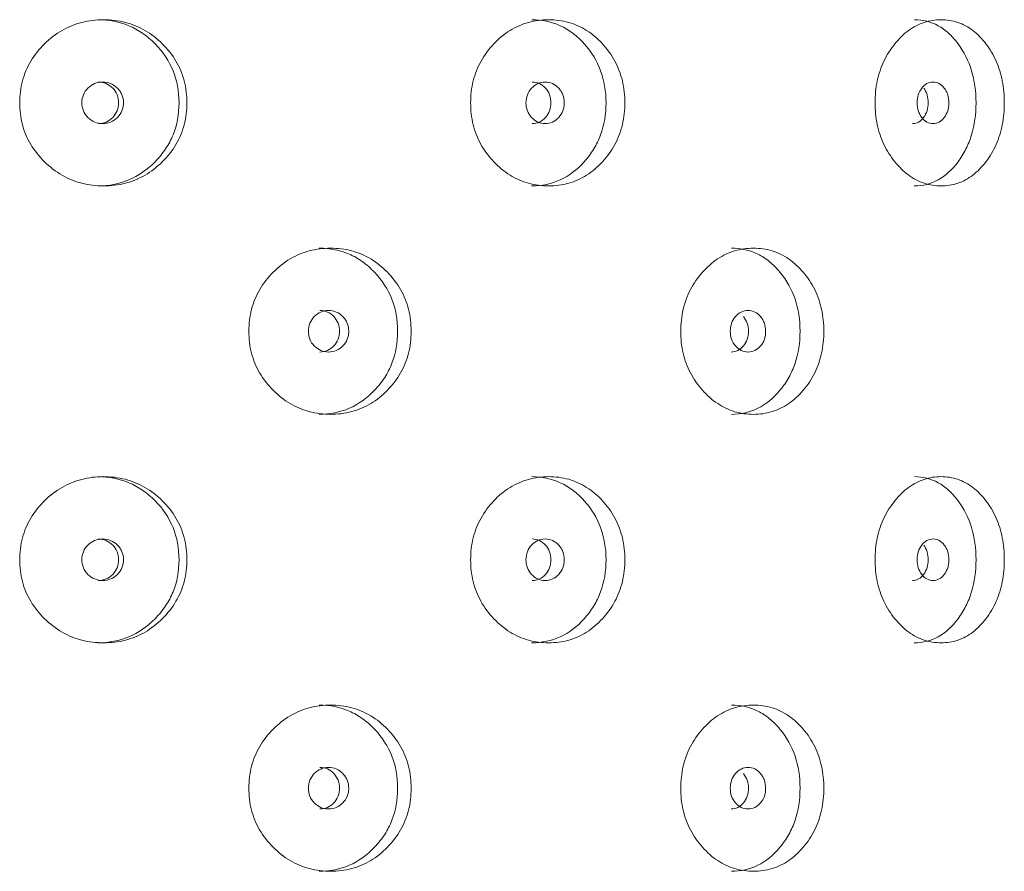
# Model space of a CAD drawing. Header units: millimetres. Extents: x 4 to 1188, y 1 to 840.
# Tile 34 of 256: x 117.87 to 124.2, y 400.48 to 405.94. Entities that reach past the tile are written whole.
import ezdxf

# ---------------------------------------------------------------- set-up
doc = ezdxf.new("R2010")
doc.units = ezdxf.units.MM
doc.layers.add('1', color=7, linetype='Continuous')

msp = doc.modelspace()

# ---------------------------------------------------------------- linework, layer by layer
at = {"layer": '1', "color": 154, "linetype": 'Continuous', "lineweight": 13}
for points, knots in [([(117.8749, 405.4086), (117.875, 405.4562), (117.886, 405.5496), (117.9415, 405.6809), (118.0307, 405.791), (118.1423, 405.878), (118.2735, 405.9314), (118.4136, 405.9473), (118.5536, 405.9315), (118.684, 405.878), (118.7947, 405.791), (118.8831, 405.6809), (118.9378, 405.5495), (118.954, 405.4086), (118.9379, 405.2677), (118.8831, 405.1364), (118.7948, 405.0262), (118.6841, 404.9392), (118.5536, 404.8858), (118.4137, 404.8699), (118.2735, 404.8857), (118.1423, 404.9392), (118.0306, 405.0263), (117.9411, 405.1365), (117.8856, 405.2678), (117.8749, 405.3612), (117.8749, 405.4086)], [0, 0, 0, 0, 0.042089, 0.082711, 0.124995, 0.166981, 0.207667, 0.249993, 0.292228, 0.332914, 0.374992, 0.417271, 0.457893, 0.500005, 0.542022, 0.582644, 0.625021, 0.667005, 0.707691, 0.750017, 0.792251, 0.832937, 0.875017, 0.917377, 0.957984, 1, 1, 1, 1]), ([(118.3767, 405.942), (118.4484, 405.942), (118.5148, 405.9291), (118.6067, 405.8905), (118.636, 405.8744), (118.678, 405.8453), (118.6917, 405.8349), (118.7185, 405.8123), (118.7314, 405.8003), (118.7955, 405.7352), (118.8339, 405.6776), (118.8852, 405.5514), (118.898, 405.4825), (118.8981, 405.3346), (118.8853, 405.266), (118.8468, 405.1713), (118.8308, 405.1411), (118.8019, 405.0979), (118.7915, 405.0838), (118.769, 405.0563), (118.7567, 405.0427), (118.6934, 404.9784), (118.6375, 404.9397), (118.5149, 404.8882), (118.4481, 404.8753), (118.3763, 404.8753), (118.3763, 404.8753), (118.3763, 404.8753)], [0, 0, 0, 0, 0.124883, 0.124883, 0.187387, 0.187387, 0.218639, 0.218639, 0.249891, 0.249891, 0.374898, 0.374898, 0.499906, 0.499906, 0.624914, 0.624914, 0.687418, 0.687418, 0.71867, 0.71867, 0.749922, 0.749922, 0.87493, 0.87493, 0.999937, 0.999937, 1, 1, 1, 1]), ([(120.7706, 405.4086), (120.7707, 405.4562), (120.781, 405.5496), (120.8329, 405.6809), (120.9162, 405.791), (121.0202, 405.878), (121.1419, 405.9314), (121.2714, 405.9473), (121.4002, 405.9315), (121.5198, 405.878), (121.6209, 405.791), (121.7014, 405.6809), (121.7511, 405.5495), (121.7658, 405.4086), (121.7512, 405.2677), (121.7014, 405.1364), (121.621, 405.0262), (121.5198, 404.9392), (121.4002, 404.8858), (121.2715, 404.8699), (121.1419, 404.8857), (121.0202, 404.9392), (120.9161, 405.0263), (120.8326, 405.1365), (120.7807, 405.2678), (120.7706, 405.3612), (120.7706, 405.4086)], [0, 0, 0, 0, 0.042089, 0.082711, 0.124995, 0.166981, 0.207667, 0.249993, 0.292228, 0.332914, 0.374992, 0.417271, 0.457893, 0.500005, 0.542022, 0.582644, 0.625021, 0.667005, 0.707691, 0.750017, 0.792251, 0.832937, 0.875017, 0.917377, 0.957984, 1, 1, 1, 1]), ([(121.163, 405.942), (121.2291, 405.942), (121.2902, 405.9291), (121.3744, 405.8905), (121.4012, 405.8744), (121.4396, 405.8453), (121.4521, 405.8349), (121.4766, 405.8123), (121.4883, 405.8003), (121.5468, 405.7352), (121.5818, 405.6776), (121.6284, 405.5514), (121.64, 405.4825), (121.6401, 405.3346), (121.6285, 405.266), (121.5935, 405.1713), (121.5789, 405.1411), (121.5526, 405.0979), (121.5431, 405.0838), (121.5226, 405.0563), (121.5115, 405.0427), (121.4537, 404.9784), (121.4026, 404.9397), (121.2902, 404.8882), (121.2288, 404.8753), (121.1626, 404.8753), (121.1626, 404.8753), (121.1625, 404.8753)], [0, 0, 0, 0, 0.124883, 0.124883, 0.187387, 0.187387, 0.218639, 0.218639, 0.249891, 0.249891, 0.374898, 0.374898, 0.499906, 0.499906, 0.624914, 0.624914, 0.687418, 0.687418, 0.71867, 0.71867, 0.749922, 0.749922, 0.87493, 0.87493, 0.999937, 0.999937, 1, 1, 1, 1]), ([(123.3677, 405.4086), (123.3678, 405.4562), (123.3766, 405.5496), (123.4209, 405.6809), (123.4919, 405.791), (123.58, 405.878), (123.6828, 405.9314), (123.7917, 405.9473), (123.8993, 405.9315), (123.9988, 405.878), (124.0824, 405.791), (124.1487, 405.6809), (124.1896, 405.5495), (124.2017, 405.4086), (124.1897, 405.2677), (124.1487, 405.1364), (124.0825, 405.0262), (123.9988, 404.9392), (123.8994, 404.8858), (123.7917, 404.8699), (123.6829, 404.8857), (123.5801, 404.9392), (123.4918, 405.0263), (123.4207, 405.1365), (123.3763, 405.2678), (123.3677, 405.3612), (123.3677, 405.4086)], [0, 0, 0, 0, 0.042089, 0.082711, 0.124995, 0.166981, 0.207667, 0.249993, 0.292228, 0.332914, 0.374992, 0.417271, 0.457893, 0.500005, 0.542022, 0.582644, 0.625021, 0.667005, 0.707691, 0.750017, 0.792251, 0.832937, 0.875017, 0.917377, 0.957984, 1, 1, 1, 1]), ([(123.6201, 405.942), (123.6755, 405.942), (123.7265, 405.9291), (123.7965, 405.8905), (123.8188, 405.8744), (123.8506, 405.8453), (123.861, 405.8349), (123.8812, 405.8123), (123.8909, 405.8003), (123.9392, 405.7352), (123.968, 405.6776), (124.0063, 405.5514), (124.0158, 405.4825), (124.0159, 405.3346), (124.0064, 405.266), (123.9776, 405.1713), (123.9656, 405.1411), (123.944, 405.0979), (123.9361, 405.0838), (123.9192, 405.0563), (123.91, 405.0427), (123.8623, 404.9784), (123.82, 404.9397), (123.7265, 404.8882), (123.6753, 404.8753), (123.6198, 404.8753), (123.6198, 404.8753), (123.6198, 404.8753)], [0, 0, 0, 0, 0.124883, 0.124883, 0.187387, 0.187387, 0.218639, 0.218639, 0.249891, 0.249891, 0.374898, 0.374898, 0.499906, 0.499906, 0.624914, 0.624914, 0.687418, 0.687418, 0.71867, 0.71867, 0.749922, 0.749922, 0.87493, 0.87493, 0.999937, 0.999937, 1, 1, 1, 1]), ([(118.2739, 405.4086), (118.2739, 405.3903), (118.2771, 405.3733), (118.2901, 405.342), (118.2997, 405.3279), (118.3261, 405.3016), (118.3406, 405.2918), (118.3721, 405.2786), (118.389, 405.2753), (118.4447, 405.2754), (118.4761, 405.2883), (118.5153, 405.3275), (118.5251, 405.3418), (118.5349, 405.3654), (118.5373, 405.3735), (118.5406, 405.3905), (118.5414, 405.3992), (118.5413, 405.427), (118.538, 405.4441), (118.5283, 405.4677), (118.5243, 405.4752), (118.5146, 405.4894), (118.509, 405.4961), (118.4893, 405.5157), (118.4748, 405.5256), (118.4433, 405.5387), (118.4264, 405.5419), (118.3707, 405.5418), (118.3389, 405.5286), (118.2871, 405.4768), (118.2741, 405.4453), (118.2739, 405.4086)], [0, 0, 0, 0, 0.0625, 0.0625, 0.125, 0.125, 0.1875, 0.1875, 0.25, 0.25, 0.375, 0.375, 0.4375, 0.4375, 0.46875, 0.46875, 0.5, 0.5, 0.5625, 0.5625, 0.59375, 0.59375, 0.625, 0.625, 0.6875, 0.6875, 0.75, 0.75, 0.875, 0.875, 1, 1, 1, 1]), ([(118.3791, 405.2753), (118.3791, 405.2753), (118.3964, 405.2753), (118.4311, 405.2816), (118.4742, 405.3123), (118.5043, 405.356), (118.5133, 405.4086), (118.5043, 405.4611), (118.4742, 405.5049), (118.4312, 405.5356), (118.3967, 405.5419), (118.3795, 405.5419)], [0, 0, 0, 0, 0.000012, 0.12511, 0.250076, 0.375335, 0.500181, 0.625927, 0.750257, 0.875891, 1, 1, 1, 1]), ([(121.126, 405.4086), (121.1259, 405.3903), (121.1289, 405.3733), (121.1409, 405.342), (121.1497, 405.3279), (121.1741, 405.3016), (121.1874, 405.2918), (121.2165, 405.2786), (121.232, 405.2753), (121.2831, 405.2754), (121.312, 405.2883), (121.3479, 405.3275), (121.3569, 405.3418), (121.3658, 405.3654), (121.368, 405.3735), (121.371, 405.3905), (121.3717, 405.3992), (121.3717, 405.427), (121.3687, 405.4441), (121.3598, 405.4677), (121.3561, 405.4752), (121.3472, 405.4894), (121.3421, 405.4961), (121.324, 405.5157), (121.3107, 405.5256), (121.2818, 405.5387), (121.2663, 405.5419), (121.2151, 405.5418), (121.1859, 405.5286), (121.1382, 405.4768), (121.1261, 405.4453), (121.126, 405.4086)], [0, 0, 0, 0, 0.0625, 0.0625, 0.125, 0.125, 0.1875, 0.1875, 0.25, 0.25, 0.375, 0.375, 0.4375, 0.4375, 0.46875, 0.46875, 0.5, 0.5, 0.5625, 0.5625, 0.59375, 0.59375, 0.625, 0.625, 0.6875, 0.6875, 0.75, 0.75, 0.875, 0.875, 1, 1, 1, 1]), ([(121.1659, 405.2753), (121.1659, 405.2753), (121.1818, 405.2753), (121.2137, 405.2816), (121.2532, 405.3123), (121.2807, 405.356), (121.289, 405.4086), (121.2807, 405.4611), (121.2532, 405.5049), (121.2138, 405.5356), (121.1821, 405.5419), (121.1663, 405.5419)], [0, 0, 0, 0, 0.000012, 0.12511, 0.250076, 0.375335, 0.500181, 0.625927, 0.750257, 0.875891, 1, 1, 1, 1]), ([(123.609, 405.2753), (123.609, 405.2753), (123.6222, 405.2753), (123.6486, 405.2816), (123.6814, 405.3123), (123.7041, 405.356), (123.711, 405.4086), (123.7041, 405.4611), (123.689, 405.4902), (123.6798, 405.5026)], [0, 0, 0, 0, 0.000016, 0.166789, 0.333385, 0.500373, 0.666811, 0.834447, 1, 1, 1, 1]), ([(123.6376, 405.4086), (123.6375, 405.3903), (123.64, 405.3733), (123.65, 405.342), (123.6574, 405.3279), (123.6777, 405.3016), (123.6888, 405.2918), (123.713, 405.2786), (123.7259, 405.2753), (123.7684, 405.2754), (123.7923, 405.2883), (123.822, 405.3275), (123.8294, 405.3418), (123.8368, 405.3654), (123.8386, 405.3735), (123.8411, 405.3905), (123.8417, 405.3992), (123.8416, 405.427), (123.8392, 405.4441), (123.8318, 405.4677), (123.8287, 405.4752), (123.8214, 405.4894), (123.8172, 405.4961), (123.8022, 405.5157), (123.7912, 405.5256), (123.7672, 405.5387), (123.7544, 405.5419), (123.7119, 405.5418), (123.6875, 405.5286), (123.6477, 405.4768), (123.6377, 405.4453), (123.6376, 405.4086)], [0, 0, 0, 0, 0.0625, 0.0625, 0.125, 0.125, 0.1875, 0.1875, 0.25, 0.25, 0.375, 0.375, 0.4375, 0.4375, 0.46875, 0.46875, 0.5, 0.5, 0.5625, 0.5625, 0.59375, 0.59375, 0.625, 0.625, 0.6875, 0.6875, 0.75, 0.75, 0.875, 0.875, 1, 1, 1, 1]), ([(119.3464, 403.942), (119.3464, 403.9895), (119.3572, 404.0829), (119.4114, 404.2142), (119.4985, 404.3244), (119.6074, 404.4113), (119.7351, 404.4647), (119.8713, 404.4806), (120.007, 404.4649), (120.1332, 404.4114), (120.2402, 404.3244), (120.3254, 404.2142), (120.3781, 404.0829), (120.3938, 403.942), (120.3782, 403.801), (120.3254, 403.6697), (120.2402, 403.5596), (120.1332, 403.4725), (120.007, 403.4192), (119.8713, 403.4033), (119.7351, 403.4191), (119.6074, 403.4726), (119.4985, 403.5597), (119.4111, 403.6698), (119.3569, 403.8011), (119.3463, 403.8945), (119.3464, 403.942)], [0, 0, 0, 0, 0.042089, 0.082711, 0.124995, 0.166981, 0.207667, 0.249993, 0.292228, 0.332914, 0.374992, 0.417271, 0.457893, 0.500005, 0.542022, 0.582644, 0.625021, 0.667005, 0.707691, 0.750017, 0.792251, 0.832937, 0.875017, 0.917377, 0.957984, 1, 1, 1, 1]), ([(119.7979, 404.4753), (119.8675, 404.4753), (119.9318, 404.4624), (120.0207, 404.4238), (120.0491, 404.4077), (120.0897, 404.3787), (120.1029, 404.3682), (120.1288, 404.3456), (120.1412, 404.3336), (120.2031, 404.2686), (120.2402, 404.211), (120.2896, 404.0847), (120.3019, 404.0158), (120.302, 403.8679), (120.2897, 403.7994), (120.2526, 403.7047), (120.2372, 403.6745), (120.2093, 403.6312), (120.1992, 403.6171), (120.1775, 403.5896), (120.1657, 403.576), (120.1046, 403.5117), (120.0505, 403.4731), (119.9319, 403.4216), (119.8672, 403.4087), (119.7975, 403.4086), (119.7974, 403.4086), (119.7974, 403.4086)], [0, 0, 0, 0, 0.124883, 0.124883, 0.187387, 0.187387, 0.218639, 0.218639, 0.249891, 0.249891, 0.374898, 0.374898, 0.499906, 0.499906, 0.624914, 0.624914, 0.687418, 0.687418, 0.71867, 0.71867, 0.749922, 0.749922, 0.87493, 0.87493, 0.999937, 0.999937, 1, 1, 1, 1]), ([(122.1199, 403.942), (122.1199, 403.9895), (122.1296, 404.0829), (122.1782, 404.2142), (122.2561, 404.3244), (122.353, 404.4113), (122.4664, 404.4647), (122.5868, 404.4806), (122.7062, 404.4649), (122.8168, 404.4114), (122.9101, 404.3244), (122.9842, 404.2142), (123.0299, 404.0829), (123.0434, 403.942), (123.03, 403.801), (122.9842, 403.6697), (122.9101, 403.5596), (122.8168, 403.4725), (122.7062, 403.4192), (122.5868, 403.4033), (122.4664, 403.4191), (122.3531, 403.4726), (122.256, 403.5597), (122.1779, 403.6698), (122.1293, 403.8011), (122.1198, 403.8945), (122.1199, 403.942)], [0, 0, 0, 0, 0.042089, 0.082711, 0.124995, 0.166981, 0.207667, 0.249993, 0.292228, 0.332914, 0.374992, 0.417271, 0.457893, 0.500005, 0.542022, 0.582644, 0.625021, 0.667005, 0.707691, 0.750017, 0.792251, 0.832937, 0.875017, 0.917377, 0.957984, 1, 1, 1, 1]), ([(122.4454, 404.4753), (122.5068, 404.4753), (122.5633, 404.4624), (122.6412, 404.4238), (122.666, 404.4077), (122.7015, 404.3787), (122.713, 404.3682), (122.7356, 404.3456), (122.7464, 404.3336), (122.8004, 404.2686), (122.8325, 404.211), (122.8754, 404.0847), (122.8861, 404.0158), (122.8861, 403.8679), (122.8755, 403.7994), (122.8433, 403.7047), (122.8299, 403.6745), (122.8057, 403.6312), (122.7969, 403.6171), (122.7781, 403.5896), (122.7678, 403.576), (122.7145, 403.5117), (122.6673, 403.4731), (122.5634, 403.4216), (122.5065, 403.4087), (122.4451, 403.4086), (122.445, 403.4086), (122.445, 403.4086)], [0, 0, 0, 0, 0.124883, 0.124883, 0.187387, 0.187387, 0.218639, 0.218639, 0.249891, 0.249891, 0.374898, 0.374898, 0.499906, 0.499906, 0.624914, 0.624914, 0.687418, 0.687418, 0.71867, 0.71867, 0.749922, 0.749922, 0.87493, 0.87493, 0.999937, 0.999937, 1, 1, 1, 1]), ([(119.7285, 403.942), (119.7284, 403.9236), (119.7316, 403.9067), (119.7442, 403.8754), (119.7535, 403.8612), (119.7791, 403.8349), (119.7932, 403.8251), (119.8238, 403.812), (119.8402, 403.8087), (119.8941, 403.8087), (119.9246, 403.8216), (119.9626, 403.8608), (119.972, 403.8752), (119.9815, 403.8987), (119.9838, 403.9069), (119.9869, 403.9239), (119.9877, 403.9326), (119.9877, 403.9604), (119.9845, 403.9775), (119.9751, 404.001), (119.9712, 404.0085), (119.9618, 404.0228), (119.9564, 404.0294), (119.9373, 404.0491), (119.9233, 404.0589), (119.8927, 404.072), (119.8764, 404.0752), (119.8224, 404.0752), (119.7916, 404.062), (119.7413, 404.0102), (119.7287, 403.9786), (119.7285, 403.942)], [0, 0, 0, 0, 0.0625, 0.0625, 0.125, 0.125, 0.1875, 0.1875, 0.25, 0.25, 0.375, 0.375, 0.4375, 0.4375, 0.46875, 0.46875, 0.5, 0.5, 0.5625, 0.5625, 0.59375, 0.59375, 0.625, 0.625, 0.6875, 0.6875, 0.75, 0.75, 0.875, 0.875, 1, 1, 1, 1]), ([(119.8018, 403.8087), (119.8018, 403.8087), (119.8186, 403.8087), (119.8522, 403.8149), (119.8939, 403.8456), (119.923, 403.8894), (119.9318, 403.942), (119.923, 403.9944), (119.8939, 404.0383), (119.8523, 404.0689), (119.8188, 404.0752), (119.8022, 404.0752)], [0, 0, 0, 0, 0.000012, 0.12511, 0.250076, 0.375335, 0.500181, 0.625927, 0.750257, 0.875891, 1, 1, 1, 1]), ([(122.4379, 403.942), (122.4379, 403.9236), (122.4406, 403.9067), (122.4517, 403.8754), (122.4599, 403.8612), (122.4825, 403.8349), (122.4948, 403.8251), (122.5217, 403.812), (122.5361, 403.8087), (122.5834, 403.8087), (122.61, 403.8216), (122.6432, 403.8608), (122.6515, 403.8752), (122.6597, 403.8987), (122.6618, 403.9069), (122.6645, 403.9239), (122.6652, 403.9326), (122.6651, 403.9604), (122.6623, 403.9775), (122.6541, 404.001), (122.6507, 404.0085), (122.6425, 404.0228), (122.6378, 404.0294), (122.6211, 404.0491), (122.6089, 404.0589), (122.5821, 404.072), (122.5678, 404.0752), (122.5205, 404.0752), (122.4934, 404.062), (122.4492, 404.0102), (122.4381, 403.9786), (122.4379, 403.942)], [0, 0, 0, 0, 0.0625, 0.0625, 0.125, 0.125, 0.1875, 0.1875, 0.25, 0.25, 0.375, 0.375, 0.4375, 0.4375, 0.46875, 0.46875, 0.5, 0.5, 0.5625, 0.5625, 0.59375, 0.59375, 0.625, 0.625, 0.6875, 0.6875, 0.75, 0.75, 0.875, 0.875, 1, 1, 1, 1]), ([(122.4437, 403.8087), (122.4437, 403.8087), (122.4584, 403.8087), (122.4878, 403.8149), (122.5243, 403.8456), (122.5497, 403.8894), (122.5573, 403.942), (122.5497, 403.9944), (122.5328, 404.0236), (122.5226, 404.0359)], [0, 0, 0, 0, 0.000016, 0.166789, 0.333385, 0.500373, 0.666811, 0.834447, 1, 1, 1, 1]), ([(117.8749, 402.4753), (117.875, 402.5228), (117.886, 402.6162), (117.9415, 402.7476), (118.0307, 402.8577), (118.1423, 402.9447), (118.2735, 402.9981), (118.4136, 403.014), (118.5536, 402.9982), (118.684, 402.9447), (118.7947, 402.8577), (118.8831, 402.7476), (118.9378, 402.6162), (118.954, 402.4753), (118.9379, 402.3344), (118.8831, 402.2031), (118.7948, 402.0929), (118.6841, 402.0059), (118.5536, 401.9525), (118.4137, 401.9366), (118.2735, 401.9524), (118.1423, 402.0059), (118.0306, 402.093), (117.9411, 402.2032), (117.8856, 402.3345), (117.8749, 402.4278), (117.8749, 402.4753)], [0, 0, 0, 0, 0.042089, 0.082711, 0.124995, 0.166981, 0.207667, 0.249993, 0.292228, 0.332914, 0.374992, 0.417271, 0.457893, 0.500005, 0.542022, 0.582644, 0.625021, 0.667005, 0.707691, 0.750017, 0.792251, 0.832937, 0.875017, 0.917377, 0.957984, 1, 1, 1, 1]), ([(118.3767, 403.0086), (118.4484, 403.0086), (118.5148, 402.9958), (118.6067, 402.9571), (118.636, 402.941), (118.678, 402.912), (118.6917, 402.9015), (118.7185, 402.879), (118.7314, 402.867), (118.7955, 402.8019), (118.8339, 402.7443), (118.8852, 402.6181), (118.898, 402.5492), (118.8981, 402.4012), (118.8853, 402.3327), (118.8468, 402.238), (118.8308, 402.2078), (118.8019, 402.1645), (118.7915, 402.1505), (118.769, 402.123), (118.7567, 402.1094), (118.6934, 402.045), (118.6375, 402.0064), (118.5149, 401.9549), (118.4481, 401.942), (118.3763, 401.942), (118.3763, 401.942), (118.3763, 401.942)], [0, 0, 0, 0, 0.124883, 0.124883, 0.187387, 0.187387, 0.218639, 0.218639, 0.249891, 0.249891, 0.374898, 0.374898, 0.499906, 0.499906, 0.624914, 0.624914, 0.687418, 0.687418, 0.71867, 0.71867, 0.749922, 0.749922, 0.87493, 0.87493, 0.999937, 0.999937, 1, 1, 1, 1]), ([(120.7706, 402.4753), (120.7707, 402.5228), (120.781, 402.6162), (120.8329, 402.7476), (120.9162, 402.8577), (121.0202, 402.9447), (121.1419, 402.9981), (121.2714, 403.014), (121.4002, 402.9982), (121.5198, 402.9447), (121.6209, 402.8577), (121.7014, 402.7476), (121.7511, 402.6162), (121.7658, 402.4753), (121.7512, 402.3344), (121.7014, 402.2031), (121.621, 402.0929), (121.5198, 402.0059), (121.4002, 401.9525), (121.2715, 401.9366), (121.1419, 401.9524), (121.0202, 402.0059), (120.9161, 402.093), (120.8326, 402.2032), (120.7807, 402.3345), (120.7706, 402.4278), (120.7706, 402.4753)], [0, 0, 0, 0, 0.042089, 0.082711, 0.124995, 0.166981, 0.207667, 0.249993, 0.292228, 0.332914, 0.374992, 0.417271, 0.457893, 0.500005, 0.542022, 0.582644, 0.625021, 0.667005, 0.707691, 0.750017, 0.792251, 0.832937, 0.875017, 0.917377, 0.957984, 1, 1, 1, 1]), ([(121.163, 403.0086), (121.2291, 403.0086), (121.2902, 402.9958), (121.3744, 402.9571), (121.4012, 402.941), (121.4396, 402.912), (121.4521, 402.9015), (121.4766, 402.879), (121.4883, 402.867), (121.5468, 402.8019), (121.5818, 402.7443), (121.6284, 402.6181), (121.64, 402.5492), (121.6401, 402.4012), (121.6285, 402.3327), (121.5935, 402.238), (121.5789, 402.2078), (121.5526, 402.1645), (121.5431, 402.1505), (121.5226, 402.123), (121.5115, 402.1094), (121.4537, 402.045), (121.4026, 402.0064), (121.2902, 401.9549), (121.2288, 401.942), (121.1626, 401.942), (121.1626, 401.942), (121.1625, 401.942)], [0, 0, 0, 0, 0.124883, 0.124883, 0.187387, 0.187387, 0.218639, 0.218639, 0.249891, 0.249891, 0.374898, 0.374898, 0.499906, 0.499906, 0.624914, 0.624914, 0.687418, 0.687418, 0.71867, 0.71867, 0.749922, 0.749922, 0.87493, 0.87493, 0.999937, 0.999937, 1, 1, 1, 1]), ([(123.3677, 402.4753), (123.3678, 402.5228), (123.3766, 402.6162), (123.4209, 402.7476), (123.4919, 402.8577), (123.58, 402.9447), (123.6828, 402.9981), (123.7917, 403.014), (123.8993, 402.9982), (123.9988, 402.9447), (124.0824, 402.8577), (124.1487, 402.7476), (124.1896, 402.6162), (124.2017, 402.4753), (124.1897, 402.3344), (124.1487, 402.2031), (124.0825, 402.0929), (123.9988, 402.0059), (123.8994, 401.9525), (123.7917, 401.9366), (123.6829, 401.9524), (123.5801, 402.0059), (123.4918, 402.093), (123.4207, 402.2032), (123.3763, 402.3345), (123.3677, 402.4278), (123.3677, 402.4753)], [0, 0, 0, 0, 0.042089, 0.082711, 0.124995, 0.166981, 0.207667, 0.249993, 0.292228, 0.332914, 0.374992, 0.417271, 0.457893, 0.500005, 0.542022, 0.582644, 0.625021, 0.667005, 0.707691, 0.750017, 0.792251, 0.832937, 0.875017, 0.917377, 0.957984, 1, 1, 1, 1]), ([(123.6201, 403.0086), (123.6755, 403.0086), (123.7265, 402.9958), (123.7965, 402.9571), (123.8188, 402.941), (123.8506, 402.912), (123.861, 402.9015), (123.8812, 402.879), (123.8909, 402.867), (123.9392, 402.8019), (123.968, 402.7443), (124.0063, 402.6181), (124.0158, 402.5492), (124.0159, 402.4012), (124.0064, 402.3327), (123.9776, 402.238), (123.9656, 402.2078), (123.944, 402.1645), (123.9361, 402.1505), (123.9192, 402.123), (123.91, 402.1094), (123.8623, 402.045), (123.82, 402.0064), (123.7265, 401.9549), (123.6753, 401.942), (123.6198, 401.942), (123.6198, 401.942), (123.6198, 401.942)], [0, 0, 0, 0, 0.124883, 0.124883, 0.187387, 0.187387, 0.218639, 0.218639, 0.249891, 0.249891, 0.374898, 0.374898, 0.499906, 0.499906, 0.624914, 0.624914, 0.687418, 0.687418, 0.71867, 0.71867, 0.749922, 0.749922, 0.87493, 0.87493, 0.999937, 0.999937, 1, 1, 1, 1]), ([(118.2739, 402.4753), (118.2739, 402.457), (118.2771, 402.44), (118.2901, 402.4087), (118.2997, 402.3945), (118.3261, 402.3683), (118.3406, 402.3584), (118.3721, 402.3453), (118.389, 402.342), (118.4447, 402.342), (118.4761, 402.355), (118.5153, 402.3941), (118.5251, 402.4085), (118.5349, 402.432), (118.5373, 402.4402), (118.5406, 402.4572), (118.5414, 402.4659), (118.5413, 402.4937), (118.538, 402.5108), (118.5283, 402.5343), (118.5243, 402.5418), (118.5146, 402.5561), (118.509, 402.5627), (118.4893, 402.5824), (118.4748, 402.5922), (118.4433, 402.6053), (118.4264, 402.6086), (118.3707, 402.6085), (118.3389, 402.5953), (118.2871, 402.5435), (118.2741, 402.5119), (118.2739, 402.4753)], [0, 0, 0, 0, 0.0625, 0.0625, 0.125, 0.125, 0.1875, 0.1875, 0.25, 0.25, 0.375, 0.375, 0.4375, 0.4375, 0.46875, 0.46875, 0.5, 0.5, 0.5625, 0.5625, 0.59375, 0.59375, 0.625, 0.625, 0.6875, 0.6875, 0.75, 0.75, 0.875, 0.875, 1, 1, 1, 1]), ([(118.3791, 402.342), (118.3791, 402.342), (118.3964, 402.342), (118.4311, 402.3482), (118.4742, 402.3789), (118.5043, 402.4227), (118.5133, 402.4753), (118.5043, 402.5278), (118.4742, 402.5716), (118.4312, 402.6022), (118.3967, 402.6085), (118.3795, 402.6086)], [0, 0, 0, 0, 0.000012, 0.12511, 0.250076, 0.375335, 0.500181, 0.625927, 0.750257, 0.875891, 1, 1, 1, 1]), ([(121.126, 402.4753), (121.1259, 402.457), (121.1289, 402.44), (121.1409, 402.4087), (121.1497, 402.3945), (121.1741, 402.3683), (121.1874, 402.3584), (121.2165, 402.3453), (121.232, 402.342), (121.2831, 402.342), (121.312, 402.355), (121.3479, 402.3941), (121.3569, 402.4085), (121.3658, 402.432), (121.368, 402.4402), (121.371, 402.4572), (121.3717, 402.4659), (121.3717, 402.4937), (121.3687, 402.5108), (121.3598, 402.5343), (121.3561, 402.5418), (121.3472, 402.5561), (121.3421, 402.5627), (121.324, 402.5824), (121.3107, 402.5922), (121.2818, 402.6053), (121.2663, 402.6086), (121.2151, 402.6085), (121.1859, 402.5953), (121.1382, 402.5435), (121.1261, 402.5119), (121.126, 402.4753)], [0, 0, 0, 0, 0.0625, 0.0625, 0.125, 0.125, 0.1875, 0.1875, 0.25, 0.25, 0.375, 0.375, 0.4375, 0.4375, 0.46875, 0.46875, 0.5, 0.5, 0.5625, 0.5625, 0.59375, 0.59375, 0.625, 0.625, 0.6875, 0.6875, 0.75, 0.75, 0.875, 0.875, 1, 1, 1, 1]), ([(121.1659, 402.342), (121.1659, 402.342), (121.1818, 402.342), (121.2137, 402.3482), (121.2532, 402.3789), (121.2807, 402.4227), (121.289, 402.4753), (121.2807, 402.5278), (121.2532, 402.5716), (121.2138, 402.6022), (121.1821, 402.6085), (121.1663, 402.6086)], [0, 0, 0, 0, 0.000012, 0.12511, 0.250076, 0.375335, 0.500181, 0.625927, 0.750257, 0.875891, 1, 1, 1, 1]), ([(123.6376, 402.4753), (123.6375, 402.457), (123.64, 402.44), (123.65, 402.4087), (123.6574, 402.3945), (123.6777, 402.3683), (123.6888, 402.3584), (123.713, 402.3453), (123.7259, 402.342), (123.7684, 402.342), (123.7923, 402.355), (123.822, 402.3941), (123.8294, 402.4085), (123.8368, 402.432), (123.8386, 402.4402), (123.8411, 402.4572), (123.8417, 402.4659), (123.8416, 402.4937), (123.8392, 402.5108), (123.8318, 402.5343), (123.8287, 402.5418), (123.8214, 402.5561), (123.8172, 402.5627), (123.8022, 402.5824), (123.7912, 402.5922), (123.7672, 402.6053), (123.7544, 402.6086), (123.7119, 402.6085), (123.6875, 402.5953), (123.6477, 402.5435), (123.6377, 402.5119), (123.6376, 402.4753)], [0, 0, 0, 0, 0.0625, 0.0625, 0.125, 0.125, 0.1875, 0.1875, 0.25, 0.25, 0.375, 0.375, 0.4375, 0.4375, 0.46875, 0.46875, 0.5, 0.5, 0.5625, 0.5625, 0.59375, 0.59375, 0.625, 0.625, 0.6875, 0.6875, 0.75, 0.75, 0.875, 0.875, 1, 1, 1, 1]), ([(123.609, 402.342), (123.609, 402.342), (123.6222, 402.342), (123.6486, 402.3482), (123.6814, 402.3789), (123.7041, 402.4227), (123.711, 402.4753), (123.7041, 402.5277), (123.689, 402.5569), (123.6798, 402.5693)], [0, 0, 0, 0, 0.000016, 0.166789, 0.333385, 0.500373, 0.666811, 0.834447, 1, 1, 1, 1]), ([(119.3464, 401.0086), (119.3464, 401.0562), (119.3572, 401.1496), (119.4114, 401.2809), (119.4985, 401.391), (119.6074, 401.478), (119.7351, 401.5314), (119.8713, 401.5473), (120.007, 401.5315), (120.1332, 401.478), (120.2402, 401.391), (120.3254, 401.2809), (120.3781, 401.1495), (120.3938, 401.0086), (120.3782, 400.8677), (120.3254, 400.7364), (120.2402, 400.6262), (120.1332, 400.5392), (120.007, 400.4858), (119.8713, 400.4699), (119.7351, 400.4857), (119.6074, 400.5392), (119.4985, 400.6263), (119.4111, 400.7365), (119.3569, 400.8678), (119.3463, 400.9612), (119.3464, 401.0086)], [0, 0, 0, 0, 0.042089, 0.082711, 0.124995, 0.166981, 0.207667, 0.249993, 0.292228, 0.332914, 0.374992, 0.417271, 0.457893, 0.500005, 0.542022, 0.582644, 0.625021, 0.667005, 0.707691, 0.750017, 0.792251, 0.832937, 0.875017, 0.917377, 0.957984, 1, 1, 1, 1]), ([(119.7979, 401.542), (119.8675, 401.542), (119.9318, 401.5291), (120.0207, 401.4905), (120.0491, 401.4744), (120.0897, 401.4453), (120.1029, 401.4349), (120.1288, 401.4123), (120.1412, 401.4003), (120.2031, 401.3352), (120.2402, 401.2776), (120.2896, 401.1514), (120.3019, 401.0825), (120.302, 400.9346), (120.2897, 400.866), (120.2526, 400.7713), (120.2372, 400.7411), (120.2093, 400.6979), (120.1992, 400.6838), (120.1775, 400.6563), (120.1657, 400.6427), (120.1046, 400.5784), (120.0505, 400.5397), (119.9319, 400.4882), (119.8672, 400.4753), (119.7975, 400.4753), (119.7974, 400.4753), (119.7974, 400.4753)], [0, 0, 0, 0, 0.124883, 0.124883, 0.187387, 0.187387, 0.218639, 0.218639, 0.249891, 0.249891, 0.374898, 0.374898, 0.499906, 0.499906, 0.624914, 0.624914, 0.687418, 0.687418, 0.71867, 0.71867, 0.749922, 0.749922, 0.87493, 0.87493, 0.999937, 0.999937, 1, 1, 1, 1]), ([(122.1199, 401.0086), (122.1199, 401.0562), (122.1296, 401.1496), (122.1782, 401.2809), (122.2561, 401.391), (122.353, 401.478), (122.4664, 401.5314), (122.5868, 401.5473), (122.7062, 401.5315), (122.8168, 401.478), (122.9101, 401.391), (122.9842, 401.2809), (123.0299, 401.1495), (123.0434, 401.0086), (123.03, 400.8677), (122.9842, 400.7364), (122.9101, 400.6262), (122.8168, 400.5392), (122.7062, 400.4858), (122.5868, 400.4699), (122.4664, 400.4857), (122.3531, 400.5392), (122.256, 400.6263), (122.1779, 400.7365), (122.1293, 400.8678), (122.1198, 400.9612), (122.1199, 401.0086)], [0, 0, 0, 0, 0.042089, 0.082711, 0.124995, 0.166981, 0.207667, 0.249993, 0.292228, 0.332914, 0.374992, 0.417271, 0.457893, 0.500005, 0.542022, 0.582644, 0.625021, 0.667005, 0.707691, 0.750017, 0.792251, 0.832937, 0.875017, 0.917377, 0.957984, 1, 1, 1, 1]), ([(122.4454, 401.542), (122.5068, 401.542), (122.5633, 401.5291), (122.6412, 401.4905), (122.666, 401.4744), (122.7015, 401.4453), (122.713, 401.4349), (122.7356, 401.4123), (122.7464, 401.4003), (122.8004, 401.3352), (122.8325, 401.2776), (122.8754, 401.1514), (122.8861, 401.0825), (122.8861, 400.9346), (122.8755, 400.866), (122.8433, 400.7713), (122.8299, 400.7411), (122.8057, 400.6979), (122.7969, 400.6838), (122.7781, 400.6563), (122.7678, 400.6427), (122.7145, 400.5784), (122.6673, 400.5397), (122.5634, 400.4882), (122.5065, 400.4753), (122.4451, 400.4753), (122.445, 400.4753), (122.445, 400.4753)], [0, 0, 0, 0, 0.124883, 0.124883, 0.187387, 0.187387, 0.218639, 0.218639, 0.249891, 0.249891, 0.374898, 0.374898, 0.499906, 0.499906, 0.624914, 0.624914, 0.687418, 0.687418, 0.71867, 0.71867, 0.749922, 0.749922, 0.87493, 0.87493, 0.999937, 0.999937, 1, 1, 1, 1]), ([(119.7285, 401.0086), (119.7284, 400.9903), (119.7316, 400.9733), (119.7442, 400.942), (119.7535, 400.9279), (119.7791, 400.9016), (119.7932, 400.8918), (119.8238, 400.8786), (119.8402, 400.8753), (119.8941, 400.8754), (119.9246, 400.8883), (119.9626, 400.9275), (119.972, 400.9418), (119.9815, 400.9654), (119.9838, 400.9735), (119.9869, 400.9905), (119.9877, 400.9992), (119.9877, 401.027), (119.9845, 401.0441), (119.9751, 401.0677), (119.9712, 401.0752), (119.9618, 401.0894), (119.9564, 401.0961), (119.9373, 401.1157), (119.9233, 401.1256), (119.8927, 401.1387), (119.8764, 401.1419), (119.8224, 401.1418), (119.7916, 401.1286), (119.7413, 401.0768), (119.7287, 401.0453), (119.7285, 401.0086)], [0, 0, 0, 0, 0.0625, 0.0625, 0.125, 0.125, 0.1875, 0.1875, 0.25, 0.25, 0.375, 0.375, 0.4375, 0.4375, 0.46875, 0.46875, 0.5, 0.5, 0.5625, 0.5625, 0.59375, 0.59375, 0.625, 0.625, 0.6875, 0.6875, 0.75, 0.75, 0.875, 0.875, 1, 1, 1, 1]), ([(119.8018, 400.8753), (119.8018, 400.8753), (119.8186, 400.8753), (119.8522, 400.8816), (119.8939, 400.9123), (119.923, 400.956), (119.9318, 401.0086), (119.923, 401.0611), (119.8939, 401.1049), (119.8523, 401.1356), (119.8188, 401.1419), (119.8022, 401.1419)], [0, 0, 0, 0, 0.000012, 0.12511, 0.250076, 0.375335, 0.500181, 0.625927, 0.750257, 0.875891, 1, 1, 1, 1]), ([(122.4379, 401.0086), (122.4379, 400.9903), (122.4406, 400.9733), (122.4517, 400.942), (122.4599, 400.9279), (122.4825, 400.9016), (122.4948, 400.8918), (122.5217, 400.8786), (122.5361, 400.8753), (122.5834, 400.8754), (122.61, 400.8883), (122.6432, 400.9275), (122.6515, 400.9418), (122.6597, 400.9654), (122.6618, 400.9735), (122.6645, 400.9905), (122.6652, 400.9992), (122.6651, 401.027), (122.6623, 401.0441), (122.6541, 401.0677), (122.6507, 401.0752), (122.6425, 401.0894), (122.6378, 401.0961), (122.6211, 401.1157), (122.6089, 401.1256), (122.5821, 401.1387), (122.5678, 401.1419), (122.5205, 401.1418), (122.4934, 401.1286), (122.4492, 401.0768), (122.4381, 401.0453), (122.4379, 401.0086)], [0, 0, 0, 0, 0.0625, 0.0625, 0.125, 0.125, 0.1875, 0.1875, 0.25, 0.25, 0.375, 0.375, 0.4375, 0.4375, 0.46875, 0.46875, 0.5, 0.5, 0.5625, 0.5625, 0.59375, 0.59375, 0.625, 0.625, 0.6875, 0.6875, 0.75, 0.75, 0.875, 0.875, 1, 1, 1, 1]), ([(122.4437, 400.8753), (122.4437, 400.8753), (122.4584, 400.8753), (122.4878, 400.8816), (122.5243, 400.9123), (122.5497, 400.956), (122.5573, 401.0086), (122.5497, 401.0611), (122.5328, 401.0902), (122.5226, 401.1026)], [0, 0, 0, 0, 0.000016, 0.166789, 0.333385, 0.500373, 0.666811, 0.834447, 1, 1, 1, 1])]:
    msp.add_open_spline(points, degree=3, knots=knots, dxfattribs=at)

doc.saveas('drawing.dxf')
